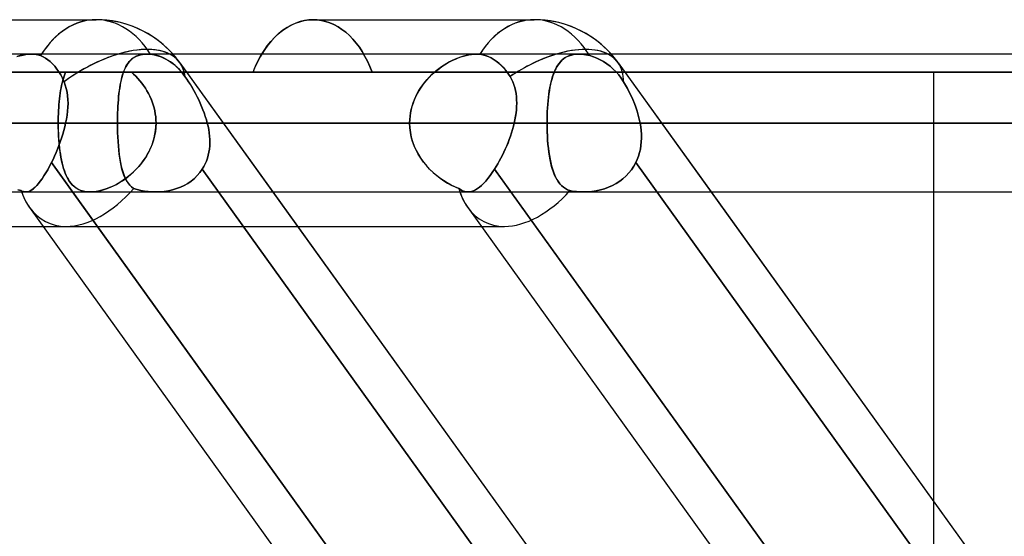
# Model space of a CAD drawing. Header units: millimetres. Extents: x -243 to 243, y -92 to 86.
# Tile 47 of 81: x 44.51 to 57.31, y -21.63 to -14.91. Entities that reach past the tile are written whole.
import ezdxf

# ---------------------------------------------------------------- set-up
doc = ezdxf.new("R2010")
doc.units = ezdxf.units.MM
doc.layers.add('MAIN-1', color=7, linetype='Continuous')

msp = doc.modelspace()

# ---------------------------------------------------------------- linework, layer by layer
at = {"layer": 'MAIN-1'}
for p, q in [((42.629, -14.915), (45.503, -14.915)), ((42.629, -14.915), (45.503, -14.915)), ((48.036, -14.987), (48.094, -14.961)), ((48.098, -14.959), (48.042, -14.984)), ((48.094, -14.961), (48.152, -14.941)), ((48.155, -14.94), (48.098, -14.959)), ((48.152, -14.941), (48.21, -14.926)), ((48.212, -14.926), (48.155, -14.94)), ((48.21, -14.926), (48.268, -14.918)), ((48.269, -14.918), (48.212, -14.926)), ((48.268, -14.918), (48.325, -14.915)), ((48.325, -14.915), (48.269, -14.918)), ((48.378, -14.918), (48.325, -14.915)), ((48.325, -14.915), (48.378, -14.918)), ((48.325, -14.915), (51.198, -14.915)), ((48.325, -14.915), (51.198, -14.915)), ((48.433, -14.925), (48.378, -14.918)), ((48.378, -14.918), (48.433, -14.925)), ((48.487, -14.938), (48.433, -14.925)), ((48.433, -14.925), (48.487, -14.938)), ((48.541, -14.956), (48.487, -14.938)), ((48.487, -14.938), (48.541, -14.956)), ((48.595, -14.979), (48.541, -14.956)), ((48.541, -14.956), (48.595, -14.979)), ((47.88, -15.093), (47.83, -15.139)), ((47.872, -15.1), (47.925, -15.057)), ((47.932, -15.052), (47.88, -15.093)), ((47.925, -15.057), (47.98, -15.019)), ((47.986, -15.015), (47.932, -15.052)), ((47.98, -15.019), (48.036, -14.987)), ((48.042, -14.984), (47.986, -15.015)), ((48.648, -15.007), (48.595, -14.979)), ((48.595, -14.979), (48.648, -15.007)), ((48.699, -15.041), (48.648, -15.007)), ((48.648, -15.007), (48.699, -15.041)), ((48.749, -15.079), (48.699, -15.041)), ((48.699, -15.041), (48.749, -15.079)), ((48.796, -15.122), (48.749, -15.079)), ((48.749, -15.079), (48.796, -15.122)), ((47.728, -15.256), (47.773, -15.2)), ((47.782, -15.19), (47.737, -15.244)), ((47.773, -15.2), (47.821, -15.148)), ((47.83, -15.139), (47.782, -15.19)), ((47.821, -15.148), (47.872, -15.1)), ((48.842, -15.169), (48.796, -15.122)), ((48.796, -15.122), (48.842, -15.169)), ((48.885, -15.22), (48.842, -15.169)), ((48.842, -15.169), (48.885, -15.22)), ((48.925, -15.273), (48.885, -15.22)), ((48.885, -15.22), (48.925, -15.273)), ((47.646, -15.379), (47.686, -15.315)), ((47.695, -15.302), (47.656, -15.363)), ((47.686, -15.315), (47.728, -15.256)), ((47.737, -15.244), (47.695, -15.302)), ((48.963, -15.33), (48.925, -15.273)), ((48.925, -15.273), (48.963, -15.33)), ((48.998, -15.391), (48.963, -15.33)), ((48.963, -15.33), (48.998, -15.391)), ((135.382, -15.363), (-135.382, -15.363)), ((135.382, -15.363), (-135.382, -15.363)), ((44.664, -15.363), (-44.664, -15.363)), ((44.664, -15.363), (-44.664, -15.363)), ((44.476, -15.394), (44.515, -15.383)), ((44.519, -15.382), (44.48, -15.393)), ((44.515, -15.383), (44.555, -15.374)), ((44.557, -15.374), (44.519, -15.382)), ((44.555, -15.374), (44.593, -15.368)), ((44.595, -15.367), (44.557, -15.374)), ((44.593, -15.368), (44.629, -15.364)), ((44.63, -15.364), (44.595, -15.367)), ((44.629, -15.364), (44.664, -15.362)), ((44.664, -15.362), (44.63, -15.364)), ((44.686, -15.363), (44.664, -15.362)), ((44.664, -15.362), (44.686, -15.363)), ((44.707, -15.365), (44.686, -15.363)), ((44.686, -15.363), (44.707, -15.365)), ((44.727, -15.367), (44.707, -15.365)), ((44.707, -15.365), (44.727, -15.367)), ((44.746, -15.371), (44.727, -15.367)), ((44.727, -15.367), (44.747, -15.371)), ((44.765, -15.376), (44.746, -15.371)), ((44.747, -15.371), (44.765, -15.376)), ((44.783, -15.382), (44.765, -15.376)), ((44.765, -15.376), (44.783, -15.382)), ((44.816, -15.396), (44.783, -15.382)), ((44.783, -15.382), (44.816, -15.397)), ((44.848, -15.414), (44.816, -15.396)), ((44.816, -15.397), (44.848, -15.414)), ((44.878, -15.435), (44.848, -15.414)), ((44.848, -15.414), (44.878, -15.435)), ((44.908, -15.459), (44.878, -15.435)), ((44.878, -15.435), (44.908, -15.459)), ((44.938, -15.488), (44.908, -15.459)), ((44.908, -15.459), (44.938, -15.488)), ((45.905, -15.5), (45.919, -15.479)), ((45.932, -15.463), (45.916, -15.483)), ((45.919, -15.479), (45.934, -15.46)), ((45.948, -15.444), (45.932, -15.463)), ((45.934, -15.46), (45.951, -15.442)), ((45.966, -15.428), (45.948, -15.444)), ((45.951, -15.442), (45.968, -15.426)), ((45.985, -15.413), (45.966, -15.428)), ((45.968, -15.426), (45.987, -15.411)), ((46.006, -15.4), (45.985, -15.413)), ((45.987, -15.411), (46.008, -15.399)), ((46.028, -15.388), (46.006, -15.4)), ((46.008, -15.399), (46.03, -15.388)), ((46.052, -15.379), (46.028, -15.388)), ((46.03, -15.388), (46.054, -15.379)), ((46.078, -15.372), (46.052, -15.379)), ((46.054, -15.379), (46.079, -15.372)), ((46.105, -15.367), (46.078, -15.372)), ((46.079, -15.372), (46.105, -15.367)), ((46.105, -15.367), (46.133, -15.364)), ((46.133, -15.364), (46.105, -15.367)), ((46.133, -15.364), (46.162, -15.362)), ((46.163, -15.362), (46.133, -15.364)), ((46.162, -15.362), (46.17, -15.363)), ((46.171, -15.363), (46.163, -15.362)), ((50.443, -15.363), (46.163, -15.363)), ((50.443, -15.363), (46.163, -15.363)), ((46.17, -15.363), (46.179, -15.363)), ((46.179, -15.363), (46.171, -15.363)), ((46.179, -15.363), (46.187, -15.363)), ((46.187, -15.363), (46.179, -15.363)), ((46.187, -15.363), (46.195, -15.364)), ((46.195, -15.364), (46.187, -15.363)), ((46.195, -15.364), (46.203, -15.364)), ((46.203, -15.364), (46.195, -15.364)), ((46.203, -15.364), (46.212, -15.365)), ((46.212, -15.365), (46.203, -15.364)), ((46.212, -15.365), (46.258, -15.372)), ((46.246, -15.37), (46.212, -15.365)), ((46.28, -15.376), (46.246, -15.37)), ((46.258, -15.372), (46.305, -15.383)), ((46.314, -15.386), (46.28, -15.376)), ((46.305, -15.383), (46.351, -15.398)), ((46.348, -15.397), (46.314, -15.386)), ((46.38, -15.411), (46.348, -15.397)), ((46.351, -15.398), (46.395, -15.417)), ((46.411, -15.426), (46.38, -15.411)), ((46.395, -15.417), (46.436, -15.439)), ((46.441, -15.443), (46.411, -15.426)), ((46.436, -15.439), (46.477, -15.466)), ((46.471, -15.462), (46.441, -15.443)), ((46.501, -15.484), (46.471, -15.462)), ((46.477, -15.466), (46.518, -15.497)), ((46.593, -15.474), (47.8, -17.153)), ((46.593, -15.474), (65.352, -41.558)), ((47.575, -15.52), (47.609, -15.447)), ((47.596, -15.474), (47.577, -15.514)), ((47.615, -15.436), (47.596, -15.474)), ((47.609, -15.447), (47.646, -15.379)), ((47.635, -15.398), (47.615, -15.436)), ((47.656, -15.363), (47.635, -15.398)), ((49.032, -15.455), (48.998, -15.391)), ((48.998, -15.391), (49.032, -15.455)), ((49.063, -15.524), (49.032, -15.455)), ((49.032, -15.455), (49.063, -15.524)), ((50.033, -15.5), (50.068, -15.479)), ((50.097, -15.463), (50.061, -15.483)), ((50.068, -15.479), (50.103, -15.46)), ((50.133, -15.444), (50.097, -15.463)), ((50.103, -15.46), (50.139, -15.442)), ((50.169, -15.428), (50.133, -15.444)), ((50.139, -15.442), (50.174, -15.426)), ((50.205, -15.413), (50.169, -15.428)), ((50.174, -15.426), (50.209, -15.411)), ((50.241, -15.4), (50.205, -15.413)), ((50.209, -15.411), (50.245, -15.398)), ((50.277, -15.388), (50.241, -15.4)), ((50.245, -15.398), (50.28, -15.388)), ((50.312, -15.379), (50.277, -15.388)), ((50.28, -15.388), (50.314, -15.379)), ((50.346, -15.372), (50.312, -15.379)), ((50.314, -15.379), (50.348, -15.372)), ((50.38, -15.367), (50.346, -15.372)), ((50.348, -15.372), (50.381, -15.367)), ((50.412, -15.364), (50.38, -15.367)), ((50.381, -15.367), (50.413, -15.363)), ((50.443, -15.362), (50.412, -15.364)), ((50.413, -15.363), (50.443, -15.362)), ((50.443, -15.362), (50.451, -15.363)), ((50.451, -15.363), (50.443, -15.362)), ((50.451, -15.363), (50.459, -15.363)), ((50.459, -15.363), (50.451, -15.363)), ((50.459, -15.363), (50.467, -15.363)), ((50.467, -15.363), (50.459, -15.363)), ((50.467, -15.363), (50.474, -15.364)), ((50.474, -15.364), (50.467, -15.363)), ((50.474, -15.364), (50.482, -15.364)), ((50.482, -15.364), (50.474, -15.364)), ((50.482, -15.364), (50.489, -15.365)), ((50.489, -15.365), (50.482, -15.364)), ((50.519, -15.37), (50.489, -15.365)), ((50.489, -15.365), (50.53, -15.372)), ((50.549, -15.376), (50.519, -15.37)), ((50.53, -15.372), (50.571, -15.383)), ((50.579, -15.386), (50.549, -15.376)), ((50.571, -15.383), (50.611, -15.398)), ((50.609, -15.397), (50.579, -15.386)), ((50.637, -15.411), (50.609, -15.397)), ((50.611, -15.398), (50.65, -15.417)), ((50.665, -15.426), (50.637, -15.411)), ((50.65, -15.417), (50.686, -15.439)), ((50.691, -15.443), (50.665, -15.426)), ((50.686, -15.439), (50.722, -15.466)), ((50.717, -15.462), (50.691, -15.443)), ((50.744, -15.484), (50.717, -15.462)), ((50.722, -15.466), (50.758, -15.497)), ((51.524, -15.478), (51.507, -15.501)), ((51.52, -15.483), (51.538, -15.461)), ((51.542, -15.457), (51.524, -15.478)), ((51.538, -15.461), (51.557, -15.442)), ((51.561, -15.438), (51.542, -15.457)), ((51.557, -15.442), (51.578, -15.424)), ((51.582, -15.421), (51.561, -15.438)), ((51.578, -15.424), (51.601, -15.408)), ((51.604, -15.406), (51.582, -15.421)), ((51.601, -15.408), (51.625, -15.394)), ((51.628, -15.393), (51.604, -15.406)), ((51.625, -15.394), (51.652, -15.383)), ((51.654, -15.382), (51.628, -15.393)), ((51.652, -15.383), (51.68, -15.374)), ((51.682, -15.374), (51.654, -15.382)), ((51.68, -15.374), (51.71, -15.368)), ((51.712, -15.367), (51.682, -15.374)), ((51.71, -15.368), (51.742, -15.364)), ((51.743, -15.364), (51.712, -15.367)), ((51.742, -15.364), (51.775, -15.362)), ((51.775, -15.362), (51.743, -15.364)), ((51.798, -15.363), (51.775, -15.362)), ((51.775, -15.362), (51.797, -15.363)), ((68.378, -15.363), (51.775, -15.363)), ((68.378, -15.363), (51.775, -15.363)), ((51.797, -15.363), (51.82, -15.365)), ((51.82, -15.365), (51.798, -15.363)), ((51.844, -15.367), (51.82, -15.365)), ((51.82, -15.365), (51.844, -15.367)), ((51.868, -15.371), (51.844, -15.367)), ((51.844, -15.367), (51.868, -15.371)), ((51.893, -15.376), (51.868, -15.371)), ((51.868, -15.371), (51.893, -15.376)), ((51.918, -15.382), (51.893, -15.376)), ((51.893, -15.376), (51.918, -15.382)), ((51.918, -15.382), (51.966, -15.397)), ((51.966, -15.396), (51.918, -15.382)), ((52.013, -15.414), (51.966, -15.396)), ((51.966, -15.397), (52.013, -15.414)), ((52.013, -15.414), (52.056, -15.435)), ((52.056, -15.435), (52.013, -15.414)), ((52.056, -15.435), (52.099, -15.459)), ((52.099, -15.459), (52.056, -15.435)), ((52.099, -15.459), (52.142, -15.488)), ((52.142, -15.488), (52.099, -15.459)), ((52.288, -15.474), (53.496, -17.153)), ((52.288, -15.474), (71.047, -41.558)), ((43.375, -15.596), (45.107, -15.596)), ((45.107, -15.596), (43.375, -15.596)), ((56.385, -15.596), (43.375, -15.596)), ((43.375, -15.596), (56.385, -15.596)), ((43.499, -15.596), (47.543, -15.596)), ((47.543, -15.596), (43.499, -15.596)), ((47.543, -15.596), (44.422, -15.596)), ((44.422, -15.596), (47.543, -15.596)), ((44.967, -15.52), (44.938, -15.488)), ((44.938, -15.488), (44.967, -15.52)), ((44.995, -15.556), (44.967, -15.52)), ((44.967, -15.52), (44.995, -15.556)), ((45.02, -15.594), (44.995, -15.556)), ((44.995, -15.556), (45.02, -15.594)), ((45.044, -15.633), (45.02, -15.594)), ((45.02, -15.594), (45.044, -15.633)), ((45.107, -15.596), (45.097, -15.622)), ((45.097, -15.622), (45.107, -15.596)), ((45.107, -15.596), (47.543, -15.596)), ((58.825, -15.596), (45.107, -15.596)), ((45.856, -15.607), (45.847, -15.636)), ((45.849, -15.629), (45.858, -15.6)), ((45.866, -15.579), (45.856, -15.607)), ((45.858, -15.6), (45.869, -15.573)), ((45.877, -15.553), (45.866, -15.579)), ((45.869, -15.573), (45.88, -15.547)), ((45.889, -15.528), (45.877, -15.553)), ((45.88, -15.547), (45.892, -15.523)), ((45.902, -15.505), (45.889, -15.528)), ((45.892, -15.523), (45.905, -15.5)), ((45.916, -15.483), (45.902, -15.505)), ((45.992, -15.622), (45.963, -15.596)), ((45.963, -15.596), (49.092, -15.596)), ((45.963, -15.596), (45.992, -15.623)), ((45.963, -15.596), (60.031, -15.596)), ((49.092, -15.596), (45.963, -15.596)), ((60.031, -15.596), (45.963, -15.596)), ((46.531, -15.508), (46.501, -15.484)), ((46.518, -15.497), (46.557, -15.532)), ((46.559, -15.534), (46.531, -15.508)), ((46.557, -15.532), (46.594, -15.57)), ((46.587, -15.562), (46.559, -15.534)), ((46.613, -15.592), (46.587, -15.562)), ((46.594, -15.57), (46.628, -15.61)), ((46.636, -15.621), (46.613, -15.592)), ((47.543, -15.596), (47.575, -15.52)), ((47.56, -15.554), (47.543, -15.596)), ((47.543, -15.596), (58.825, -15.596)), ((47.577, -15.514), (47.56, -15.554)), ((49.092, -15.596), (49.063, -15.524)), ((49.063, -15.524), (49.092, -15.596)), ((49.092, -15.596), (64.44, -15.596)), ((64.44, -15.596), (49.092, -15.596)), ((49.891, -15.607), (49.859, -15.636)), ((49.867, -15.629), (49.899, -15.6)), ((49.923, -15.579), (49.891, -15.607)), ((49.899, -15.6), (49.931, -15.573)), ((49.957, -15.553), (49.923, -15.579)), ((49.931, -15.573), (49.965, -15.547)), ((49.991, -15.528), (49.957, -15.553)), ((49.965, -15.547), (49.999, -15.522)), ((50.026, -15.505), (49.991, -15.528)), ((49.999, -15.522), (50.033, -15.5)), ((50.061, -15.483), (50.026, -15.505)), ((50.77, -15.508), (50.744, -15.484)), ((50.758, -15.497), (50.793, -15.532)), ((50.795, -15.534), (50.77, -15.508)), ((50.793, -15.532), (50.826, -15.57)), ((50.819, -15.562), (50.795, -15.534)), ((50.842, -15.592), (50.819, -15.562)), ((50.826, -15.57), (50.856, -15.61)), ((50.863, -15.621), (50.842, -15.592)), ((51.448, -15.62), (51.46, -15.589)), ((51.463, -15.581), (51.451, -15.612)), ((51.46, -15.589), (51.473, -15.56)), ((51.477, -15.553), (51.463, -15.581)), ((51.473, -15.56), (51.487, -15.533)), ((51.491, -15.526), (51.477, -15.553)), ((51.487, -15.533), (51.503, -15.507)), ((51.507, -15.501), (51.491, -15.526)), ((51.503, -15.507), (51.52, -15.483)), ((52.142, -15.488), (52.184, -15.52)), ((52.184, -15.52), (52.142, -15.488)), ((52.184, -15.52), (52.224, -15.556)), ((52.224, -15.556), (52.184, -15.52)), ((52.224, -15.556), (52.261, -15.594)), ((52.261, -15.594), (52.224, -15.556)), ((52.261, -15.594), (52.295, -15.633)), ((52.295, -15.633), (52.261, -15.594)), ((56.385, -15.596), (56.385, -17.153)), ((45.066, -15.676), (45.044, -15.633)), ((45.044, -15.633), (45.066, -15.676)), ((45.063, -15.737), (45.056, -15.768)), ((45.056, -15.769), (45.063, -15.738)), ((45.07, -15.706), (45.063, -15.737)), ((45.063, -15.738), (45.07, -15.707)), ((45.087, -15.723), (45.066, -15.676)), ((45.066, -15.676), (45.087, -15.723)), ((45.079, -15.677), (45.07, -15.706)), ((45.07, -15.707), (45.078, -15.678)), ((45.078, -15.678), (45.087, -15.649)), ((45.087, -15.649), (45.079, -15.677)), ((45.097, -15.622), (45.087, -15.649)), ((45.087, -15.649), (45.097, -15.622)), ((45.087, -15.723), (45.104, -15.766)), ((45.104, -15.766), (45.087, -15.723)), ((45.823, -15.732), (45.817, -15.767)), ((45.818, -15.761), (45.824, -15.726)), ((45.83, -15.699), (45.823, -15.732)), ((45.824, -15.726), (45.832, -15.692)), ((45.838, -15.667), (45.83, -15.699)), ((45.832, -15.692), (45.84, -15.66)), ((45.847, -15.636), (45.838, -15.667)), ((45.84, -15.66), (45.849, -15.629)), ((46.02, -15.65), (45.992, -15.622)), ((45.992, -15.623), (46.02, -15.65)), ((46.047, -15.678), (46.02, -15.65)), ((46.02, -15.65), (46.047, -15.679)), ((46.073, -15.708), (46.047, -15.678)), ((46.047, -15.679), (46.073, -15.709)), ((46.098, -15.739), (46.073, -15.708)), ((46.073, -15.709), (46.098, -15.739)), ((46.628, -15.61), (46.659, -15.652)), ((46.659, -15.652), (46.636, -15.621)), ((46.682, -15.687), (46.659, -15.652)), ((46.659, -15.652), (46.682, -15.687)), ((46.706, -15.723), (46.682, -15.687)), ((46.682, -15.687), (46.706, -15.723)), ((46.729, -15.759), (46.706, -15.723)), ((46.706, -15.723), (46.729, -15.76)), ((49.772, -15.732), (49.745, -15.767)), ((49.749, -15.761), (49.777, -15.726)), ((49.799, -15.699), (49.772, -15.732)), ((49.777, -15.726), (49.805, -15.692)), ((49.829, -15.667), (49.799, -15.699)), ((49.805, -15.692), (49.835, -15.66)), ((49.859, -15.636), (49.829, -15.667)), ((49.835, -15.66), (49.867, -15.629)), ((50.856, -15.61), (50.883, -15.652)), ((50.883, -15.652), (50.863, -15.621)), ((50.883, -15.652), (50.903, -15.687)), ((50.903, -15.687), (50.883, -15.652)), ((50.903, -15.687), (50.92, -15.723)), ((50.92, -15.723), (50.903, -15.687)), ((50.92, -15.723), (50.934, -15.76)), ((50.934, -15.759), (50.92, -15.723)), ((51.408, -15.761), (51.417, -15.724)), ((51.419, -15.716), (51.41, -15.753)), ((51.417, -15.724), (51.426, -15.688)), ((51.429, -15.679), (51.419, -15.716)), ((51.426, -15.688), (51.436, -15.653)), ((51.439, -15.645), (51.429, -15.679)), ((51.436, -15.653), (51.448, -15.62)), ((51.451, -15.612), (51.439, -15.645)), ((52.295, -15.633), (52.327, -15.676)), ((52.327, -15.676), (52.295, -15.633)), ((52.327, -15.676), (52.358, -15.723)), ((52.358, -15.723), (52.327, -15.676)), ((52.383, -15.766), (52.358, -15.723)), ((52.358, -15.723), (52.383, -15.766)), ((45.043, -15.835), (45.038, -15.869)), ((45.038, -15.87), (45.043, -15.835)), ((45.049, -15.801), (45.043, -15.835)), ((45.043, -15.835), (45.049, -15.802)), ((45.056, -15.768), (45.049, -15.801)), ((45.049, -15.802), (45.056, -15.769)), ((45.104, -15.766), (45.117, -15.811)), ((45.117, -15.811), (45.104, -15.766)), ((45.117, -15.811), (45.127, -15.857)), ((45.127, -15.857), (45.117, -15.811)), ((45.127, -15.857), (45.134, -15.905)), ((45.134, -15.904), (45.127, -15.857)), ((45.801, -15.874), (45.806, -15.835)), ((45.805, -15.84), (45.801, -15.878)), ((45.811, -15.803), (45.805, -15.84)), ((45.806, -15.835), (45.812, -15.797)), ((45.817, -15.767), (45.811, -15.803)), ((45.812, -15.797), (45.818, -15.761)), ((46.122, -15.771), (46.098, -15.739)), ((46.098, -15.739), (46.122, -15.771)), ((46.144, -15.804), (46.122, -15.771)), ((46.122, -15.771), (46.144, -15.804)), ((46.165, -15.838), (46.144, -15.804)), ((46.144, -15.804), (46.165, -15.838)), ((46.185, -15.873), (46.165, -15.838)), ((46.165, -15.838), (46.185, -15.873)), ((46.751, -15.797), (46.729, -15.759)), ((46.729, -15.76), (46.751, -15.798)), ((46.774, -15.836), (46.751, -15.797)), ((46.751, -15.798), (46.774, -15.836)), ((46.795, -15.876), (46.774, -15.836)), ((46.774, -15.836), (46.795, -15.876)), ((49.697, -15.84), (49.675, -15.878)), ((49.678, -15.873), (49.7, -15.835)), ((49.72, -15.803), (49.697, -15.84)), ((49.7, -15.835), (49.724, -15.797)), ((49.745, -15.767), (49.72, -15.803)), ((49.724, -15.797), (49.749, -15.761)), ((50.946, -15.797), (50.934, -15.759)), ((50.934, -15.76), (50.946, -15.798)), ((50.955, -15.836), (50.946, -15.797)), ((50.946, -15.798), (50.955, -15.836)), ((50.955, -15.836), (50.962, -15.876)), ((50.962, -15.876), (50.955, -15.836)), ((51.387, -15.883), (51.393, -15.841)), ((51.394, -15.834), (51.388, -15.877)), ((51.393, -15.841), (51.4, -15.8)), ((51.402, -15.793), (51.394, -15.834)), ((51.4, -15.8), (51.408, -15.761)), ((51.41, -15.753), (51.402, -15.793)), ((52.409, -15.811), (52.383, -15.766)), ((52.383, -15.766), (52.409, -15.811)), ((52.433, -15.857), (52.409, -15.811)), ((52.409, -15.811), (52.433, -15.857)), ((52.456, -15.904), (52.433, -15.857)), ((52.433, -15.857), (52.456, -15.905)), ((45.024, -15.979), (45.021, -16.018)), ((45.021, -16.018), (45.024, -15.98)), ((45.028, -15.942), (45.024, -15.979)), ((45.024, -15.98), (45.028, -15.942)), ((45.033, -15.905), (45.028, -15.942)), ((45.028, -15.942), (45.033, -15.906)), ((45.038, -15.869), (45.033, -15.905)), ((45.033, -15.906), (45.038, -15.87)), ((45.138, -15.953), (45.134, -15.904)), ((45.134, -15.905), (45.138, -15.953)), ((45.138, -15.953), (45.139, -16.003)), ((45.139, -16.003), (45.138, -15.953)), ((45.79, -15.996), (45.793, -15.954)), ((45.793, -15.958), (45.79, -15.999)), ((45.793, -15.954), (45.797, -15.913)), ((45.797, -15.917), (45.793, -15.958)), ((45.797, -15.913), (45.801, -15.874)), ((45.801, -15.878), (45.797, -15.917)), ((46.203, -15.909), (46.185, -15.873)), ((46.185, -15.873), (46.203, -15.909)), ((46.219, -15.946), (46.203, -15.909)), ((46.203, -15.909), (46.219, -15.945)), ((46.219, -15.945), (46.234, -15.983)), ((46.234, -15.983), (46.219, -15.946)), ((46.247, -16.021), (46.234, -15.983)), ((46.234, -15.983), (46.246, -16.02)), ((46.816, -15.916), (46.795, -15.876)), ((46.795, -15.876), (46.817, -15.917)), ((46.837, -15.957), (46.816, -15.916)), ((46.817, -15.917), (46.837, -15.958)), ((46.856, -15.999), (46.837, -15.957)), ((46.837, -15.958), (46.857, -16)), ((49.638, -15.958), (49.623, -15.999)), ((49.624, -15.996), (49.64, -15.954)), ((49.656, -15.917), (49.638, -15.958)), ((49.64, -15.954), (49.658, -15.913)), ((49.675, -15.878), (49.656, -15.917)), ((49.658, -15.913), (49.678, -15.873)), ((50.962, -15.876), (50.967, -15.917)), ((50.967, -15.916), (50.962, -15.876)), ((50.969, -15.957), (50.967, -15.916)), ((50.967, -15.917), (50.969, -15.958)), ((50.97, -15.999), (50.969, -15.957)), ((50.969, -15.958), (50.97, -16)), ((51.377, -15.966), (51.373, -16.013)), ((51.373, -16.017), (51.377, -15.971)), ((51.382, -15.921), (51.377, -15.966)), ((51.377, -15.971), (51.382, -15.927)), ((51.388, -15.877), (51.382, -15.921)), ((51.382, -15.927), (51.387, -15.883)), ((52.478, -15.953), (52.456, -15.904)), ((52.456, -15.905), (52.478, -15.953)), ((52.499, -16.003), (52.478, -15.953)), ((52.478, -15.953), (52.499, -16.003)), ((45.016, -16.096), (45.014, -16.136)), ((45.014, -16.136), (45.016, -16.096)), ((45.018, -16.057), (45.016, -16.096)), ((45.016, -16.096), (45.018, -16.057)), ((45.021, -16.018), (45.018, -16.057)), ((45.018, -16.057), (45.021, -16.018)), ((45.127, -16.154), (45.133, -16.103)), ((45.133, -16.104), (45.127, -16.155)), ((45.137, -16.053), (45.133, -16.104)), ((45.133, -16.103), (45.137, -16.053)), ((45.139, -16.003), (45.137, -16.053)), ((45.137, -16.053), (45.139, -16.003)), ((45.783, -16.125), (45.785, -16.081)), ((45.785, -16.083), (45.783, -16.126)), ((45.785, -16.081), (45.787, -16.038)), ((45.787, -16.041), (45.785, -16.083)), ((45.787, -16.038), (45.79, -15.996)), ((45.79, -15.999), (45.787, -16.041)), ((46.246, -16.02), (46.257, -16.059)), ((46.257, -16.06), (46.247, -16.021)), ((46.257, -16.059), (46.266, -16.098)), ((46.266, -16.098), (46.257, -16.06)), ((46.273, -16.138), (46.266, -16.098)), ((46.266, -16.098), (46.273, -16.138)), ((46.875, -16.041), (46.856, -15.999)), ((46.857, -16), (46.875, -16.042)), ((46.892, -16.084), (46.875, -16.041)), ((46.875, -16.042), (46.893, -16.084)), ((46.909, -16.127), (46.892, -16.084)), ((46.893, -16.084), (46.909, -16.127)), ((49.59, -16.125), (49.599, -16.081)), ((49.598, -16.083), (49.59, -16.126)), ((49.609, -16.041), (49.598, -16.083)), ((49.599, -16.081), (49.61, -16.038)), ((49.623, -15.999), (49.609, -16.041)), ((49.61, -16.038), (49.624, -15.996)), ((50.966, -16.084), (50.961, -16.127)), ((50.961, -16.127), (50.966, -16.084)), ((50.966, -16.084), (50.969, -16.041)), ((50.969, -16.042), (50.966, -16.084)), ((50.969, -16.041), (50.97, -15.999)), ((50.97, -16), (50.969, -16.042)), ((51.367, -16.109), (51.365, -16.158)), ((51.365, -16.16), (51.367, -16.112)), ((51.37, -16.061), (51.367, -16.109)), ((51.367, -16.112), (51.369, -16.064)), ((51.369, -16.064), (51.373, -16.017)), ((51.373, -16.013), (51.37, -16.061)), ((52.518, -16.053), (52.499, -16.003)), ((52.499, -16.003), (52.518, -16.053)), ((52.535, -16.103), (52.518, -16.053)), ((52.518, -16.053), (52.535, -16.104)), ((52.55, -16.154), (52.535, -16.103)), ((52.535, -16.104), (52.55, -16.155)), ((45.013, -16.176), (45.012, -16.217)), ((45.012, -16.217), (45.013, -16.176)), ((45.012, -16.217), (45.012, -16.258)), ((45.012, -16.258), (45.012, -16.217)), ((45.014, -16.136), (45.013, -16.176)), ((45.013, -16.176), (45.014, -16.136)), ((45.118, -16.206), (45.108, -16.258)), ((45.108, -16.258), (45.119, -16.206)), ((45.127, -16.155), (45.118, -16.206)), ((45.119, -16.206), (45.127, -16.154)), ((45.781, -16.258), (45.782, -16.213)), ((45.782, -16.213), (45.781, -16.258)), ((45.782, -16.169), (45.783, -16.125)), ((45.783, -16.126), (45.782, -16.169)), ((45.782, -16.213), (45.782, -16.169)), ((45.782, -16.169), (45.782, -16.213)), ((46.279, -16.177), (46.273, -16.138)), ((46.273, -16.138), (46.279, -16.177)), ((46.282, -16.217), (46.279, -16.177)), ((46.279, -16.177), (46.282, -16.217)), ((46.283, -16.258), (46.282, -16.217)), ((46.282, -16.217), (46.283, -16.258)), ((46.923, -16.17), (46.909, -16.127)), ((46.909, -16.127), (46.923, -16.171)), ((46.937, -16.214), (46.923, -16.17)), ((46.923, -16.171), (46.937, -16.214)), ((46.949, -16.258), (46.937, -16.214)), ((46.937, -16.214), (46.949, -16.258)), ((49.578, -16.258), (49.58, -16.213)), ((49.58, -16.213), (49.578, -16.258)), ((49.58, -16.213), (49.584, -16.169)), ((49.584, -16.169), (49.58, -16.213)), ((49.584, -16.169), (49.59, -16.125)), ((49.59, -16.126), (49.584, -16.169)), ((50.946, -16.214), (50.937, -16.258)), ((50.937, -16.258), (50.946, -16.214)), ((50.946, -16.214), (50.954, -16.17)), ((50.954, -16.171), (50.946, -16.214)), ((50.961, -16.127), (50.954, -16.171)), ((50.954, -16.17), (50.961, -16.127)), ((51.365, -16.158), (51.364, -16.207)), ((51.364, -16.208), (51.365, -16.16)), ((51.364, -16.207), (51.364, -16.258)), ((51.364, -16.258), (51.364, -16.208)), ((52.563, -16.206), (52.55, -16.154)), ((52.55, -16.155), (52.563, -16.206)), ((52.574, -16.258), (52.563, -16.206)), ((52.563, -16.206), (52.574, -16.258)), ((136.222, -16.258), (-136.222, -16.258)), ((-136.222, -16.258), (136.222, -16.258)), ((135.039, -16.258), (-135.039, -16.258)), ((-45.781, -16.258), (45.781, -16.258)), ((-45.108, -16.258), (45.108, -16.258)), ((45.108, -16.258), (-45.108, -16.258)), ((45.781, -16.258), (40.714, -16.258)), ((40.714, -16.258), (45.781, -16.258)), ((43.486, -16.258), (45.012, -16.258)), ((45.012, -16.258), (43.486, -16.258)), ((49.578, -16.258), (44.511, -16.258)), ((44.511, -16.258), (49.578, -16.258)), ((45.012, -16.258), (45.012, -16.305)), ((45.012, -16.313), (45.012, -16.258)), ((58.533, -16.258), (45.012, -16.258)), ((45.012, -16.258), (58.533, -16.258)), ((45.012, -16.305), (45.013, -16.352)), ((45.014, -16.368), (45.012, -16.313)), ((45.013, -16.352), (45.015, -16.399)), ((45.016, -16.423), (45.014, -16.368)), ((45.084, -16.355), (45.07, -16.404)), ((45.07, -16.404), (45.084, -16.356)), ((45.097, -16.307), (45.084, -16.355)), ((45.084, -16.356), (45.097, -16.307)), ((45.108, -16.258), (45.097, -16.307)), ((45.097, -16.307), (45.108, -16.258)), ((45.781, -16.258), (49.579, -16.258)), ((45.781, -16.258), (45.782, -16.319)), ((45.782, -16.319), (45.781, -16.258)), ((49.578, -16.258), (45.781, -16.258)), ((45.781, -16.258), (49.578, -16.258)), ((45.782, -16.319), (45.783, -16.38)), ((45.783, -16.379), (45.782, -16.319)), ((46.275, -16.37), (46.265, -16.425)), ((46.269, -16.401), (46.277, -16.354)), ((46.281, -16.314), (46.275, -16.37)), ((46.277, -16.354), (46.281, -16.306)), ((46.281, -16.306), (46.283, -16.258)), ((46.283, -16.258), (46.281, -16.314)), ((46.283, -16.258), (60.323, -16.258)), ((60.323, -16.258), (46.283, -16.258)), ((46.283, -16.258), (51.364, -16.258)), ((51.364, -16.258), (46.283, -16.258)), ((46.959, -16.3), (46.949, -16.258)), ((46.949, -16.258), (46.959, -16.3)), ((46.949, -16.258), (50.937, -16.258)), ((50.937, -16.258), (46.949, -16.258)), ((46.967, -16.343), (46.959, -16.3)), ((46.959, -16.3), (46.967, -16.343)), ((46.973, -16.386), (46.967, -16.343)), ((46.967, -16.343), (46.973, -16.386)), ((49.581, -16.319), (49.578, -16.258)), ((49.578, -16.258), (49.581, -16.319)), ((49.579, -16.258), (135.039, -16.258)), ((49.588, -16.379), (49.581, -16.319)), ((49.581, -16.319), (49.588, -16.38)), ((50.915, -16.343), (50.902, -16.386)), ((50.902, -16.386), (50.915, -16.343)), ((50.926, -16.3), (50.915, -16.343)), ((50.915, -16.343), (50.926, -16.3)), ((50.937, -16.258), (50.926, -16.3)), ((50.926, -16.3), (50.937, -16.258)), ((51.364, -16.258), (51.364, -16.314)), ((51.364, -16.315), (51.364, -16.258)), ((67.483, -16.258), (51.364, -16.258)), ((51.364, -16.258), (67.483, -16.258)), ((51.364, -16.314), (51.365, -16.369)), ((51.366, -16.371), (51.364, -16.315)), ((51.365, -16.369), (51.368, -16.424)), ((51.368, -16.427), (51.366, -16.371)), ((52.582, -16.307), (52.574, -16.258)), ((52.574, -16.258), (52.582, -16.307)), ((52.574, -16.258), (69.273, -16.258)), ((69.273, -16.258), (52.574, -16.258)), ((52.587, -16.356), (52.582, -16.307)), ((52.582, -16.307), (52.587, -16.355)), ((52.587, -16.355), (52.59, -16.404)), ((52.59, -16.404), (52.587, -16.356)), ((45.015, -16.399), (45.017, -16.445)), ((45.019, -16.476), (45.016, -16.423)), ((45.017, -16.445), (45.021, -16.49)), ((45.024, -16.528), (45.019, -16.476)), ((45.021, -16.49), (45.024, -16.535)), ((45.038, -16.501), (45.021, -16.549)), ((45.021, -16.549), (45.038, -16.501)), ((45.055, -16.453), (45.038, -16.501)), ((45.038, -16.501), (45.055, -16.453)), ((45.07, -16.404), (45.055, -16.453)), ((45.055, -16.453), (45.07, -16.404)), ((45.785, -16.439), (45.783, -16.379)), ((45.783, -16.38), (45.785, -16.44)), ((45.789, -16.497), (45.785, -16.439)), ((45.785, -16.44), (45.789, -16.499)), ((45.793, -16.555), (45.789, -16.497)), ((45.789, -16.499), (45.793, -16.557)), ((46.231, -16.54), (46.246, -16.494)), ((46.251, -16.48), (46.233, -16.534)), ((46.246, -16.494), (46.259, -16.448)), ((46.265, -16.425), (46.251, -16.48)), ((46.259, -16.448), (46.269, -16.401)), ((46.978, -16.428), (46.973, -16.386)), ((46.973, -16.386), (46.978, -16.428)), ((46.98, -16.47), (46.978, -16.428)), ((46.978, -16.428), (46.98, -16.47)), ((46.981, -16.512), (46.98, -16.47)), ((46.98, -16.47), (46.981, -16.513)), ((49.6, -16.439), (49.588, -16.379)), ((49.588, -16.38), (49.6, -16.44)), ((49.616, -16.497), (49.6, -16.439)), ((49.6, -16.44), (49.617, -16.499)), ((49.637, -16.555), (49.616, -16.497)), ((49.617, -16.499), (49.638, -16.557)), ((50.873, -16.47), (50.857, -16.513)), ((50.857, -16.512), (50.873, -16.47)), ((50.888, -16.428), (50.873, -16.47)), ((50.873, -16.47), (50.888, -16.428)), ((50.902, -16.386), (50.888, -16.428)), ((50.888, -16.428), (50.902, -16.386)), ((51.368, -16.424), (51.371, -16.478)), ((51.371, -16.482), (51.368, -16.427)), ((51.371, -16.478), (51.376, -16.531)), ((51.376, -16.535), (51.371, -16.482)), ((52.584, -16.549), (52.589, -16.501)), ((52.589, -16.501), (52.584, -16.549)), ((52.589, -16.501), (52.591, -16.453)), ((52.591, -16.453), (52.589, -16.501)), ((52.591, -16.453), (52.59, -16.404)), ((52.59, -16.404), (52.591, -16.453)), ((45.003, -16.596), (44.984, -16.642)), ((44.984, -16.642), (45.003, -16.596)), ((45.021, -16.549), (45.003, -16.596)), ((45.003, -16.596), (45.021, -16.549)), ((45.029, -16.58), (45.024, -16.528)), ((45.024, -16.535), (45.029, -16.579)), ((45.029, -16.579), (45.034, -16.621)), ((45.035, -16.629), (45.029, -16.58)), ((45.034, -16.621), (45.04, -16.662)), ((45.043, -16.677), (45.035, -16.629)), ((45.798, -16.61), (45.793, -16.555)), ((45.793, -16.557), (45.798, -16.613)), ((45.804, -16.664), (45.798, -16.61)), ((45.798, -16.613), (45.804, -16.667)), ((46.169, -16.67), (46.192, -16.628)), ((46.212, -16.586), (46.187, -16.637)), ((46.192, -16.628), (46.213, -16.584)), ((46.233, -16.534), (46.212, -16.586)), ((46.213, -16.584), (46.231, -16.54)), ((46.97, -16.636), (46.976, -16.595)), ((46.976, -16.596), (46.97, -16.636)), ((46.976, -16.595), (46.98, -16.554)), ((46.98, -16.554), (46.976, -16.596)), ((46.98, -16.554), (46.981, -16.512)), ((46.981, -16.513), (46.98, -16.554)), ((49.662, -16.61), (49.637, -16.555)), ((49.638, -16.557), (49.663, -16.613)), ((49.69, -16.664), (49.662, -16.61)), ((49.663, -16.613), (49.692, -16.667)), ((50.803, -16.636), (50.822, -16.595)), ((50.822, -16.596), (50.803, -16.636)), ((50.84, -16.554), (50.822, -16.596)), ((50.822, -16.595), (50.84, -16.554)), ((50.84, -16.554), (50.857, -16.512)), ((50.857, -16.513), (50.84, -16.554)), ((51.376, -16.531), (51.381, -16.583)), ((51.381, -16.588), (51.376, -16.535)), ((51.381, -16.583), (51.387, -16.633)), ((51.388, -16.638), (51.381, -16.588)), ((51.387, -16.633), (51.394, -16.681)), ((52.566, -16.642), (52.577, -16.596)), ((52.577, -16.596), (52.566, -16.642)), ((52.577, -16.596), (52.584, -16.549)), ((52.584, -16.549), (52.577, -16.596)), ((44.944, -16.73), (44.923, -16.772)), ((44.923, -16.772), (44.944, -16.73)), ((44.964, -16.686), (44.944, -16.73)), ((44.944, -16.73), (44.964, -16.686)), ((44.984, -16.642), (44.964, -16.686)), ((44.964, -16.686), (44.984, -16.642)), ((45.04, -16.662), (45.047, -16.702)), ((45.051, -16.722), (45.043, -16.677)), ((45.047, -16.702), (45.054, -16.741)), ((45.06, -16.766), (45.051, -16.722)), ((45.054, -16.741), (45.063, -16.778)), ((45.811, -16.715), (45.804, -16.664)), ((45.804, -16.667), (45.812, -16.719)), ((45.82, -16.765), (45.811, -16.715)), ((45.812, -16.719), (45.82, -16.769)), ((46.089, -16.788), (46.117, -16.75)), ((46.129, -16.733), (46.096, -16.779)), ((46.117, -16.75), (46.144, -16.711)), ((46.16, -16.686), (46.129, -16.733)), ((46.144, -16.711), (46.169, -16.67)), ((46.187, -16.637), (46.16, -16.686)), ((46.922, -16.789), (46.938, -16.752)), ((46.938, -16.752), (46.922, -16.789)), ((46.938, -16.752), (46.951, -16.714)), ((46.951, -16.714), (46.938, -16.752)), ((46.951, -16.714), (46.961, -16.676)), ((46.961, -16.676), (46.951, -16.714)), ((46.961, -16.676), (46.97, -16.636)), ((46.97, -16.636), (46.961, -16.676)), ((49.722, -16.715), (49.69, -16.664)), ((49.692, -16.667), (49.725, -16.719)), ((49.758, -16.765), (49.722, -16.715)), ((49.725, -16.719), (49.761, -16.769)), ((50.744, -16.752), (50.724, -16.789)), ((50.724, -16.789), (50.744, -16.752)), ((50.764, -16.714), (50.744, -16.752)), ((50.744, -16.752), (50.764, -16.714)), ((50.784, -16.676), (50.764, -16.714)), ((50.764, -16.714), (50.784, -16.676)), ((50.803, -16.636), (50.784, -16.676)), ((50.784, -16.676), (50.803, -16.636)), ((51.395, -16.687), (51.388, -16.638)), ((51.394, -16.681), (51.403, -16.727)), ((51.404, -16.734), (51.395, -16.687)), ((51.403, -16.727), (51.412, -16.772)), ((51.414, -16.778), (51.404, -16.734)), ((52.518, -16.772), (52.537, -16.73)), ((52.537, -16.73), (52.518, -16.772)), ((52.537, -16.73), (52.553, -16.686)), ((52.553, -16.686), (52.537, -16.73)), ((52.553, -16.686), (52.566, -16.642)), ((52.566, -16.642), (52.553, -16.686)), ((44.875, -16.864), (44.85, -16.906)), ((44.85, -16.906), (44.875, -16.864)), ((44.899, -16.819), (44.875, -16.864)), ((44.875, -16.864), (44.899, -16.819)), ((44.923, -16.772), (44.899, -16.819)), ((44.899, -16.819), (44.923, -16.772)), ((45.197, -17.153), (44.923, -16.772)), ((44.923, -16.772), (50.368, -24.343)), ((45.07, -16.808), (45.06, -16.766)), ((45.063, -16.778), (45.072, -16.813)), ((45.082, -16.848), (45.07, -16.808)), ((45.072, -16.813), (45.081, -16.847)), ((45.081, -16.847), (45.092, -16.879)), ((45.094, -16.885), (45.082, -16.848)), ((45.092, -16.879), (45.103, -16.91)), ((45.108, -16.92), (45.094, -16.885)), ((45.829, -16.811), (45.82, -16.765)), ((45.82, -16.769), (45.83, -16.816)), ((45.84, -16.856), (45.829, -16.811)), ((45.83, -16.816), (45.841, -16.861)), ((45.852, -16.897), (45.84, -16.856)), ((45.841, -16.861), (45.854, -16.902)), ((46.022, -16.863), (45.983, -16.901)), ((45.992, -16.892), (46.026, -16.859)), ((46.06, -16.822), (46.022, -16.863)), ((46.026, -16.859), (46.058, -16.824)), ((46.058, -16.824), (46.089, -16.788)), ((46.096, -16.779), (46.06, -16.822)), ((46.854, -16.901), (46.884, -16.858)), ((46.884, -16.858), (46.854, -16.902)), ((46.884, -16.858), (46.904, -16.824)), ((46.904, -16.824), (46.884, -16.858)), ((46.884, -16.858), (52.313, -24.407)), ((52.313, -24.407), (46.884, -16.858)), ((46.904, -16.824), (46.922, -16.789)), ((46.922, -16.789), (46.904, -16.824)), ((49.796, -16.811), (49.758, -16.765)), ((49.761, -16.769), (49.8, -16.816)), ((49.836, -16.856), (49.796, -16.811)), ((49.8, -16.816), (49.841, -16.861)), ((49.879, -16.897), (49.836, -16.856)), ((49.841, -16.861), (49.885, -16.902)), ((50.681, -16.858), (50.653, -16.902)), ((50.653, -16.901), (50.681, -16.858)), ((50.703, -16.824), (50.681, -16.858)), ((50.681, -16.858), (50.703, -16.824)), ((50.893, -17.153), (50.681, -16.858)), ((50.681, -16.858), (56.11, -24.407)), ((50.724, -16.789), (50.703, -16.824)), ((50.703, -16.824), (50.724, -16.789)), ((51.412, -16.772), (51.422, -16.814)), ((51.424, -16.821), (51.414, -16.778)), ((51.422, -16.814), (51.434, -16.854)), ((51.436, -16.861), (51.424, -16.821)), ((51.434, -16.854), (51.447, -16.892)), ((51.449, -16.898), (51.436, -16.861)), ((52.428, -16.906), (52.462, -16.864)), ((52.462, -16.864), (52.428, -16.906)), ((52.462, -16.864), (52.492, -16.819)), ((52.492, -16.819), (52.462, -16.864)), ((52.492, -16.819), (52.518, -16.772)), ((52.518, -16.772), (52.492, -16.819)), ((52.518, -16.772), (57.962, -24.343)), ((57.962, -24.343), (52.518, -16.772)), ((44.779, -17.014), (44.755, -17.043)), ((44.755, -17.043), (44.778, -17.014)), ((44.778, -17.014), (44.802, -16.981)), ((44.802, -16.981), (44.779, -17.014)), ((44.826, -16.945), (44.802, -16.981)), ((44.802, -16.981), (44.826, -16.945)), ((44.85, -16.906), (44.826, -16.945)), ((44.826, -16.945), (44.85, -16.906)), ((45.103, -16.91), (45.116, -16.94)), ((45.122, -16.953), (45.108, -16.92)), ((45.116, -16.94), (45.129, -16.967)), ((45.138, -16.984), (45.122, -16.953)), ((45.129, -16.967), (45.144, -16.993)), ((45.156, -17.012), (45.138, -16.984)), ((45.144, -16.993), (45.159, -17.017)), ((45.174, -17.037), (45.156, -17.012)), ((45.159, -17.017), (45.176, -17.039)), ((45.808, -17.032), (45.846, -17.007)), ((45.856, -17.001), (45.813, -17.029)), ((45.846, -17.007), (45.884, -16.981)), ((45.866, -16.936), (45.852, -16.897)), ((45.854, -16.902), (45.868, -16.941)), ((45.9, -16.97), (45.856, -17.001)), ((45.882, -16.972), (45.866, -16.936)), ((45.868, -16.941), (45.884, -16.976)), ((45.899, -17.006), (45.882, -16.972)), ((45.884, -16.981), (45.921, -16.953)), ((45.884, -16.976), (45.901, -17.009)), ((45.919, -17.036), (45.899, -17.006)), ((45.942, -16.937), (45.9, -16.97)), ((45.901, -17.009), (45.92, -17.038)), ((45.921, -16.953), (45.957, -16.924)), ((45.983, -16.901), (45.942, -16.937)), ((45.957, -16.924), (45.992, -16.892)), ((46.696, -17.042), (46.74, -17.012)), ((46.74, -17.012), (46.696, -17.042)), ((46.74, -17.012), (46.782, -16.978)), ((46.781, -16.978), (46.74, -17.012)), ((46.819, -16.941), (46.781, -16.978)), ((46.782, -16.978), (46.819, -16.941)), ((46.819, -16.941), (46.854, -16.901)), ((46.854, -16.902), (46.819, -16.941)), ((49.924, -16.936), (49.879, -16.897)), ((49.885, -16.902), (49.93, -16.941)), ((49.971, -16.972), (49.924, -16.936)), ((49.93, -16.941), (49.976, -16.976)), ((50.019, -17.006), (49.971, -16.972)), ((49.976, -16.976), (50.023, -17.009)), ((50.068, -17.036), (50.019, -17.006)), ((50.023, -17.009), (50.071, -17.038)), ((50.567, -17.012), (50.539, -17.042)), ((50.539, -17.042), (50.567, -17.012)), ((50.596, -16.978), (50.567, -17.012)), ((50.567, -17.012), (50.596, -16.978)), ((50.624, -16.941), (50.596, -16.978)), ((50.596, -16.978), (50.624, -16.941)), ((50.624, -16.941), (50.653, -16.901)), ((50.653, -16.902), (50.624, -16.941)), ((51.447, -16.892), (51.461, -16.927)), ((51.463, -16.934), (51.449, -16.898)), ((51.461, -16.927), (51.476, -16.961)), ((51.479, -16.967), (51.463, -16.934)), ((51.476, -16.961), (51.493, -16.992)), ((51.496, -16.997), (51.479, -16.967)), ((51.493, -16.992), (51.511, -17.02)), ((51.514, -17.024), (51.496, -16.997)), ((52.262, -17.043), (52.308, -17.014)), ((52.308, -17.014), (52.262, -17.043)), ((52.308, -17.014), (52.351, -16.981)), ((52.351, -16.981), (52.308, -17.014)), ((52.351, -16.981), (52.391, -16.945)), ((52.391, -16.945), (52.351, -16.981)), ((52.391, -16.945), (52.428, -16.906)), ((52.428, -16.906), (52.391, -16.945)), ((44.485, -17.124), (44.531, -17.136)), ((44.531, -17.136), (44.486, -17.124)), ((44.54, -17.141), (44.531, -17.136)), ((44.531, -17.136), (44.54, -17.141)), ((44.55, -17.145), (44.54, -17.141)), ((44.54, -17.141), (44.55, -17.145)), ((44.56, -17.148), (44.55, -17.145)), ((44.55, -17.145), (44.56, -17.148)), ((44.648, -17.138), (44.628, -17.146)), ((44.628, -17.146), (44.648, -17.138)), ((44.669, -17.126), (44.648, -17.138)), ((44.648, -17.138), (44.668, -17.126)), ((44.668, -17.126), (44.689, -17.111)), ((44.689, -17.11), (44.669, -17.126)), ((44.711, -17.091), (44.689, -17.11)), ((44.689, -17.111), (44.711, -17.092)), ((44.733, -17.069), (44.711, -17.091)), ((44.711, -17.092), (44.733, -17.069)), ((44.755, -17.043), (44.733, -17.069)), ((44.733, -17.069), (44.755, -17.043)), ((45.195, -17.06), (45.174, -17.037)), ((45.176, -17.039), (45.194, -17.06)), ((45.194, -17.06), (45.213, -17.078)), ((45.217, -17.081), (45.195, -17.06)), ((45.213, -17.078), (45.234, -17.095)), ((45.24, -17.099), (45.217, -17.081)), ((45.234, -17.095), (45.257, -17.11)), ((45.266, -17.115), (45.24, -17.099)), ((45.257, -17.11), (45.281, -17.123)), ((45.294, -17.128), (45.266, -17.115)), ((45.281, -17.123), (45.307, -17.133)), ((45.324, -17.139), (45.294, -17.128)), ((45.307, -17.133), (45.334, -17.142)), ((45.356, -17.146), (45.324, -17.139)), ((45.334, -17.142), (45.364, -17.148)), ((45.497, -17.147), (45.534, -17.141)), ((45.548, -17.138), (45.506, -17.146)), ((45.534, -17.141), (45.572, -17.132)), ((45.592, -17.127), (45.548, -17.138)), ((45.572, -17.132), (45.611, -17.121)), ((45.635, -17.113), (45.592, -17.127)), ((45.611, -17.121), (45.65, -17.108)), ((45.68, -17.096), (45.635, -17.113)), ((45.65, -17.108), (45.69, -17.092)), ((45.724, -17.076), (45.68, -17.096)), ((45.69, -17.092), (45.729, -17.074)), ((45.769, -17.054), (45.724, -17.076)), ((45.729, -17.074), (45.769, -17.054)), ((45.813, -17.029), (45.769, -17.054)), ((45.769, -17.054), (45.808, -17.032)), ((45.941, -17.063), (45.919, -17.036)), ((45.92, -17.038), (45.942, -17.064)), ((45.965, -17.087), (45.941, -17.063)), ((45.942, -17.064), (45.966, -17.087)), ((45.992, -17.107), (45.965, -17.087)), ((45.966, -17.087), (45.992, -17.107)), ((45.992, -17.107), (46.037, -17.121)), ((46.038, -17.121), (45.992, -17.107)), ((46.037, -17.121), (46.084, -17.132)), ((46.084, -17.132), (46.038, -17.121)), ((46.084, -17.132), (46.131, -17.141)), ((46.132, -17.141), (46.084, -17.132)), ((46.131, -17.141), (46.18, -17.147)), ((46.18, -17.147), (46.132, -17.141)), ((46.388, -17.146), (46.443, -17.137)), ((46.443, -17.137), (46.388, -17.146)), ((46.443, -17.137), (46.497, -17.125)), ((46.497, -17.125), (46.443, -17.137)), ((46.497, -17.125), (46.549, -17.11)), ((46.549, -17.11), (46.497, -17.125)), ((46.549, -17.11), (46.6, -17.091)), ((46.6, -17.091), (46.549, -17.11)), ((46.6, -17.091), (46.649, -17.068)), ((46.649, -17.068), (46.6, -17.091)), ((46.649, -17.068), (46.696, -17.042)), ((46.696, -17.042), (46.649, -17.068)), ((50.117, -17.063), (50.068, -17.036)), ((50.071, -17.038), (50.12, -17.064)), ((50.167, -17.087), (50.117, -17.063)), ((50.12, -17.064), (50.169, -17.087)), ((50.217, -17.107), (50.167, -17.087)), ((50.169, -17.087), (50.217, -17.107)), ((50.238, -17.121), (50.217, -17.107)), ((50.217, -17.107), (50.237, -17.121)), ((50.237, -17.121), (50.257, -17.132)), ((50.257, -17.132), (50.238, -17.121)), ((50.277, -17.141), (50.257, -17.132)), ((50.257, -17.132), (50.277, -17.141)), ((50.297, -17.147), (50.277, -17.141)), ((50.277, -17.141), (50.297, -17.147)), ((50.408, -17.137), (50.384, -17.146)), ((50.384, -17.146), (50.409, -17.137)), ((50.433, -17.125), (50.408, -17.137)), ((50.409, -17.137), (50.434, -17.125)), ((50.459, -17.11), (50.433, -17.125)), ((50.434, -17.125), (50.459, -17.11)), ((50.485, -17.091), (50.459, -17.11)), ((50.459, -17.11), (50.485, -17.091)), ((50.512, -17.068), (50.485, -17.091)), ((50.485, -17.091), (50.512, -17.068)), ((50.539, -17.042), (50.512, -17.068)), ((50.512, -17.068), (50.539, -17.042)), ((51.511, -17.02), (51.531, -17.046)), ((51.534, -17.05), (51.514, -17.024)), ((51.531, -17.046), (51.553, -17.07)), ((51.556, -17.072), (51.534, -17.05)), ((51.553, -17.07), (51.577, -17.09)), ((51.579, -17.092), (51.556, -17.072)), ((51.577, -17.09), (51.603, -17.108)), ((51.605, -17.109), (51.579, -17.092)), ((51.603, -17.108), (51.631, -17.124)), ((51.632, -17.124), (51.605, -17.109)), ((51.631, -17.124), (51.662, -17.136)), ((51.662, -17.136), (51.632, -17.124)), ((51.662, -17.136), (51.691, -17.141)), ((51.691, -17.141), (51.662, -17.136)), ((51.691, -17.141), (51.719, -17.145)), ((51.719, -17.145), (51.691, -17.141)), ((51.719, -17.145), (51.748, -17.148)), ((51.748, -17.148), (51.719, -17.145)), ((52.003, -17.138), (51.947, -17.146)), ((51.948, -17.146), (52.003, -17.138)), ((52.003, -17.138), (52.057, -17.126)), ((52.057, -17.126), (52.003, -17.138)), ((52.057, -17.126), (52.111, -17.111)), ((52.111, -17.111), (52.057, -17.126)), ((52.111, -17.111), (52.163, -17.092)), ((52.163, -17.092), (52.111, -17.111)), ((52.163, -17.092), (52.213, -17.069)), ((52.213, -17.069), (52.163, -17.092)), ((52.213, -17.069), (52.262, -17.043)), ((52.262, -17.043), (52.213, -17.069)), ((-135.382, -17.153), (135.382, -17.153)), ((-135.382, -17.153), (135.382, -17.153)), ((-44.591, -17.153), (44.591, -17.153)), ((-44.591, -17.153), (44.591, -17.153)), ((44.57, -17.15), (44.56, -17.148)), ((44.56, -17.148), (44.57, -17.15)), ((44.58, -17.152), (44.57, -17.15)), ((44.57, -17.15), (44.58, -17.152)), ((44.59, -17.153), (44.58, -17.152)), ((44.58, -17.152), (44.59, -17.153)), ((44.609, -17.151), (44.59, -17.153)), ((44.59, -17.153), (44.609, -17.151)), ((44.59, -17.153), (44.59, -17.153)), ((44.59, -17.153), (44.59, -17.153)), ((44.59, -17.153), (44.59, -17.153)), ((44.59, -17.153), (44.59, -17.153)), ((44.59, -17.153), (44.59, -17.153)), ((44.59, -17.153), (44.59, -17.153)), ((44.628, -17.146), (44.609, -17.151)), ((44.609, -17.151), (44.628, -17.146)), ((50.238, -24.163), (45.197, -17.153)), ((45.391, -17.151), (45.356, -17.146)), ((45.364, -17.148), (45.395, -17.151)), ((45.427, -17.153), (45.391, -17.151)), ((45.395, -17.151), (45.427, -17.153)), ((45.427, -17.153), (45.461, -17.151)), ((45.465, -17.151), (45.427, -17.153)), ((45.427, -17.153), (59.428, -17.153)), ((45.427, -17.153), (59.428, -17.153)), ((45.461, -17.151), (45.497, -17.147)), ((45.506, -17.146), (45.465, -17.151)), ((46.18, -17.147), (46.229, -17.151)), ((46.229, -17.151), (46.18, -17.147)), ((46.229, -17.151), (46.278, -17.153)), ((46.278, -17.153), (46.229, -17.151)), ((46.278, -17.153), (46.333, -17.151)), ((46.333, -17.151), (46.278, -17.153)), ((46.278, -17.153), (50.338, -17.153)), ((46.278, -17.153), (50.338, -17.153)), ((46.333, -17.151), (46.388, -17.146)), ((46.388, -17.146), (46.333, -17.151)), ((47.8, -17.153), (52.841, -24.163)), ((50.317, -17.151), (50.297, -17.147)), ((50.297, -17.147), (50.317, -17.151)), ((50.338, -17.153), (50.317, -17.151)), ((50.317, -17.151), (50.338, -17.153)), ((50.361, -17.151), (50.338, -17.153)), ((50.338, -17.153), (50.361, -17.151)), ((50.384, -17.146), (50.361, -17.151)), ((50.361, -17.151), (50.384, -17.146)), ((55.934, -24.163), (50.893, -17.153)), ((51.748, -17.148), (51.777, -17.15)), ((51.777, -17.15), (51.748, -17.148)), ((51.777, -17.15), (51.807, -17.152)), ((51.807, -17.152), (51.777, -17.15)), ((51.807, -17.152), (51.836, -17.153)), ((51.836, -17.153), (51.807, -17.152)), ((51.836, -17.153), (51.892, -17.151)), ((51.892, -17.151), (51.836, -17.153)), ((51.839, -17.153), (68.378, -17.153)), ((51.839, -17.153), (68.378, -17.153)), ((51.892, -17.151), (51.948, -17.146)), ((51.947, -17.146), (51.892, -17.151)), ((53.496, -17.153), (58.537, -24.163)), ((56.385, -17.153), (56.385, -21.17)), ((44.64, -17.357), (63.399, -43.441)), ((44.64, -17.357), (49.534, -24.163)), ((50.335, -17.357), (69.094, -43.441)), ((50.335, -17.357), (55.23, -24.163)), ((36.921, -17.6), (44.815, -17.6)), ((36.921, -17.6), (45.114, -17.6)), ((42.616, -17.6), (50.81, -17.6)), ((42.616, -17.6), (45.114, -17.6)), ((44.815, -17.6), (45.114, -17.6)), ((45.114, -17.6), (48.122, -17.6)), ((48.122, -17.6), (50.51, -17.6)), ((50.51, -17.6), (50.81, -17.6)), ((56.385, -21.17), (56.385, -25.952))]:
    msp.add_line(p, q, dxfattribs=at)
for centre, start, end in [((45.503, -16.258), 35.7224, 90), ((45.503, -16.258), 41.8103, 90), ((51.198, -16.258), 35.7217, 90), ((51.198, -16.258), 41.8102, 90), ((45.503, -16.258), 35.7224, 41.8103), ((51.198, -16.258), 35.7217, 41.8102)]:
    msp.add_arc(centre, 1.343, start, end, dxfattribs=at)
for centre, major_axis, ratio, start_param, end_param in [((45.503, -16.258), (0, -1.343), 0.707107, 3.141593, 4.001998), ((45.503, -16.258), (0, -1.343), 0.707107, -3.141593, -2.300522), ((45.503, -16.258), (0, -1.343), 0.707107, 2.298027, 3.141593), ((45.503, -16.258), (0, -1.343), 0.707107, 2.298027, 3.141593), ((51.198, -16.258), (0, -1.343), 0.707107, 3.141593, 3.985158), ((51.198, -16.258), (0, -1.343), 0.707107, -3.141593, -2.300518), ((51.198, -16.258), (0, -1.343), 0.707107, 2.281187, 3.141593), ((51.198, -16.258), (0, -1.343), 0.707107, 2.281187, 3.141593), ((51.198, -16.258), (1.09, 0.784), 0.504207, -0.000074, 1.498111), ((45.503, -16.258), (1.09, 0.784), 0.504207, 0, 1.589267), ((45.503, -16.258), (1.09, 0.784), 0.504207, 0.248763, 0.974181), ((51.198, -16.258), (1.09, 0.784), 0.504207, 0.248613, 0.974243), ((45.503, -16.258), (0, -1.343), 0.707107, -2.300522, -2.281187), ((45.503, -16.258), (1.09, 0.784), 0.504207, 0.974181, 1.589267), ((45.503, -16.258), (1.09, 0.784), 0.504207, 0, 0.248763), ((45.503, -16.258), (1.09, 0.784), 0.504207, -0.002652, 0), ((45.503, -16.258), (1.09, 0.784), 0.504207, -0.002652, 0), ((45.503, -16.258), (1.09, 0.784), 0.504207, -0.275175, -0.002652), ((45.503, -16.258), (1.09, 0.784), 0.504207, -0.275175, -0.002652), ((51.198, -16.258), (0, -1.343), 0.707107, -2.300518, -2.298027), ((51.198, -16.258), (1.09, 0.784), 0.504207, 0.974243, 1.498111), ((51.198, -16.258), (1.09, 0.784), 0.504207, -0.000074, 0.248613), ((51.198, -16.258), (1.09, 0.784), 0.504207, -0.00275, -0.000074), ((51.198, -16.258), (1.09, 0.784), 0.504207, -0.00275, -0.000074), ((51.198, -16.258), (1.09, 0.784), 0.504207, -0.366331, -0.00275), ((51.198, -16.258), (1.09, 0.784), 0.504207, -0.366331, -0.00275), ((45.503, -16.258), (0.656, 1.28), 0.615764, 2.589567, 2.606258), ((45.503, -16.258), (0.656, 1.28), 0.615764, 2.589567, 2.834229), ((45.503, -16.258), (0.656, 1.28), 0.615764, -2.835972, -1.950092), ((45.503, -16.258), (0.656, 1.28), 0.615764, -2.835972, -1.950092), ((51.198, -16.258), (0.656, 1.28), 0.615764, 2.56156, 2.835094), ((51.198, -16.258), (0.656, 1.28), 0.615764, 2.56156, 2.606256), ((51.198, -16.258), (0.656, 1.28), 0.615764, -2.835746, -1.978099), ((51.198, -16.258), (0.656, 1.28), 0.615764, -2.835746, -1.978099), ((45.503, -16.258), (0.656, 1.28), 0.615764, 2.606258, 2.834229), ((51.198, -16.258), (0.656, 1.28), 0.615764, 2.606256, 2.835094), ((45.503, -16.258), (0.656, 1.28), 0.615764, 2.834229, 3.447214), ((45.503, -16.258), (0.656, 1.28), 0.615764, 2.834229, 3.447214), ((51.198, -16.258), (0.656, 1.28), 0.615764, 2.835094, 3.44744), ((51.198, -16.258), (0.656, 1.28), 0.615764, 2.835094, 3.44744)]:
    msp.add_ellipse(centre, major_axis=major_axis, ratio=ratio, start_param=start_param, end_param=end_param, dxfattribs=at)

doc.saveas('drawing.dxf')
